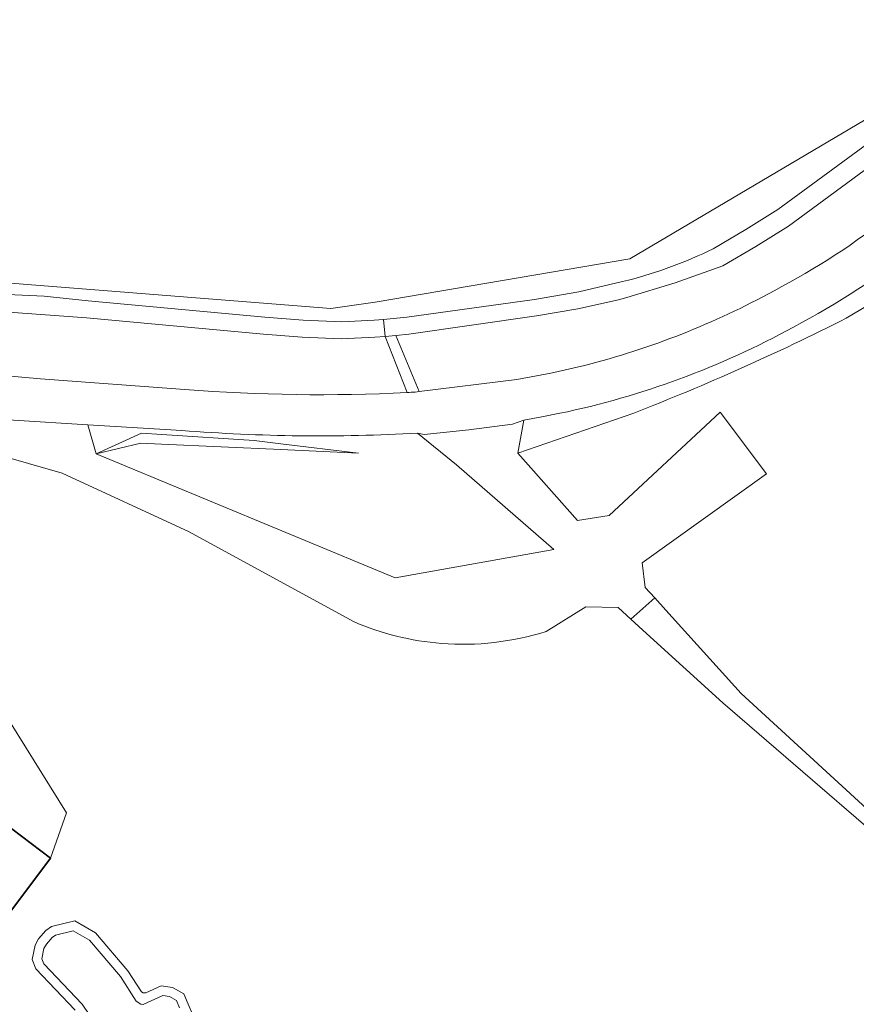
# Model space of a CAD drawing. Header units: metres. Extents: x 200176 to 205485, y 394066 to 399855.
# Tile 180 of 230: x 204124 to 204239, y 396773 to 396910. Entities that reach past the tile are written whole.
import ezdxf

# ---------------------------------------------------------------- set-up
doc = ezdxf.new("R2010")
doc.units = ezdxf.units.M
for name, color, linetype, lineweight in [('B-WE-GR-BOS_GEMENGD-GV', 40, 'Continuous', 13), ('B-WE-GR-BOS_LOOF-GV', 40, 'Continuous', 13), ('B-WE-GR-BOS_NAALD-GV', 40, 'Continuous', 13), ('B-WE-GW-TALUD_KRUIN-G', 90, 'Continuous', 18), ('B-WE-IE-TERREINAFSCHEIDING_KUNSTMATIG_HEKWERK-G', 20, 'IE-TERREINAFSCHEIDING-KUNSTMATIG', 18), ('B-WE-OG-BEBOUWING-GV', 7, 'Continuous', 35), ('B-WE-OG-TERREIN_CULTUURSCHEIDING-GV', 7, 'Continuous', 18), ('B-WE-OG-TERREIN_ERF-GV', 7, 'Continuous', 18), ('B-WE-OG-WATER-GV', 130, 'Continuous', 18), ('B-WE-OG-WATER_SLOOT-GV', 120, 'Continuous', 18), ('B-WE-OG-WEG-GV', 7, 'Continuous', 18), ('B-WE-VH-VERHARDING_ASFALT-GV', 252, 'Continuous', 18), ('B-WE-VH-VERHARDING_BETONSTRAATSTEEN-GV', 252, 'Continuous', 18), ('B-WE-VH-VERHARDING_FUNDERING_ZAND-GV', 7, 'Continuous', 18)]:
    doc.layers.add(name, color=color, linetype=linetype, lineweight=lineweight)
doc.linetypes.add('IE-TERREINAFSCHEIDING-KUNSTMATIG', pattern='A,4,[82,NLCS.shx,S=0.75,R=90,X=0,Y=0],4,-2', length=10)

msp = doc.modelspace()

# ---------------------------------------------------------------- linework, layer by layer
at = {"layer": 'B-WE-GR-BOS_GEMENGD-GV', "flags": 128}
for points in [[(204359.497, 397000), (204297.029, 396926.374), (204252.248, 396876.549), (204238.007, 396868.156)], [(204208.568, 396855.015), (204192.539, 396849.472), (204200.778, 396840.157), (204205.166, 396840.833), (204220.543, 396855.141), (204226.975, 396846.617), (204209.728, 396834.268), (204210.167, 396830.869), (204211.485, 396829.415), (204213.028, 396827.713), (204223.469, 396816.195), (204253.719, 396788.446), (204265.731, 396778.7), (204276.984, 396770.222), (204296.087, 396753.066), (204309.76, 396741.105), (204316.926, 396736.955), (204331.529, 396729.107), (204341.925, 396719.003), (204348.616, 396714.655), (204354.582, 396714.449), (204360.345, 396715.52), (204366.598, 396717.931)]]:
    msp.add_lwpolyline(points, dxfattribs=at)
at = {"layer": 'B-WE-GR-BOS_GEMENGD-GV'}
msp.add_lwpolyline([(204238.007, 396868.156, -0.0242855), (204208.568, 396855.015)], format="xyb", dxfattribs=at)
at = {"layer": 'B-WE-GR-BOS_LOOF-GV', "flags": 128}
for points in [[(204145.954, 396852.617), (204132.928, 396853.406), (204134.088, 396849.384), (204175.509, 396832.202), (204197.505, 396836.108), (204184.019, 396847.842)], [(204184.019, 396847.842), (204178.624, 396852.242)], [(204169.736, 396826.156), (204146.977, 396838.561), (204129.394, 396846.689), (204115.355, 396850.7), (204107.054, 396850.94)], [(204367.58, 396716.803), (204360.73, 396714.162), (204354.687, 396713.039), (204348.177, 396713.263), (204341.044, 396717.9), (204330.691, 396727.962), (204316.241, 396735.727), (204308.937, 396739.958), (204295.155, 396752.014), (204276.09, 396769.136), (204264.865, 396777.592), (204252.815, 396787.37), (204220.918, 396814.885), (204209.855, 396824.945), (204208.172, 396826.475), (204206.413, 396828.075), (204201.952, 396828.163), (204196.429, 396824.778)], [(204107.162, 396818.878), (204122.096, 396812.364), (204129.966, 396799.65), (204127.79, 396793.368), (204121.292, 396784.759), (204122.304, 396784.187), (204121.267, 396782.5), (204120.767, 396782.773), (204118.714, 396779.414), (204116.315, 396776.68), (204112.699, 396774.424), (204109.802, 396772.911)], [(204131.168, 396772.324), (204125.718, 396778.021), (204125.251, 396779.328), (204125.637, 396781.301), (204126.131, 396782.202), (204127.122, 396783.358), (204127.923, 396783.913), (204131.134, 396784.671), (204134.001, 396783.007), (204138.489, 396777.772), (204140.379, 396774.833), (204140.612, 396774.723), (204140.99, 396774.707), (204143.126, 396775.699), (204144.662, 396775.453), (204146.248, 396774.585), (204146.859, 396773.134), (204147.444, 396771.743)]]:
    msp.add_lwpolyline(points, dxfattribs=at)
at = {"layer": 'B-WE-GR-BOS_LOOF-GV'}
for points in [[(204178.624, 396852.242, -0.0338228), (204145.954, 396852.617)], [(204181.938, 396823.114, -0.0830859), (204169.736, 396826.156)], [(204196.429, 396824.778, -0.0966136), (204181.938, 396823.114)]]:
    msp.add_lwpolyline(points, format="xyb", dxfattribs=at)
at = {"layer": 'B-WE-GR-BOS_LOOF-GV', "flags": 128}
msp.add_lwpolyline([(204134.088, 396849.384), (204140.397, 396852.246), (204143.193, 396852.064), (204156.01, 396851.227), (204159.701, 396850.781), (204170.45, 396849.482), (204159.665, 396849.965), (204143.132, 396850.706), (204140.293, 396850.833)], close=True, dxfattribs=at)
at = {"layer": 'B-WE-GR-BOS_NAALD-GV', "flags": 128}
msp.add_lwpolyline([(203962.885, 396857.482), (204000.591, 396879.992), (204002.415, 396879.307), (204005.377, 396876.114), (204008.266, 396869.349), (204007.54, 396863.151), (204003.967, 396856.629), (204017.17, 396835.517), (204020.337, 396836.329), (204061.895, 396865.477), (204067.093, 396866.638), (204104.7, 396874.413), (204166.607, 396869.495), (204172.759, 396870.378), (204208.027, 396876.366), (204247.678, 396899.785), (204270.139, 396924.768)], dxfattribs=at)
at = {"layer": 'B-WE-GW-TALUD_KRUIN-G', "flags": 128}
msp.add_lwpolyline([(204134.088, 396849.384), (204140.293, 396850.833), (204143.132, 396850.706), (204159.665, 396849.965), (204170.45, 396849.482)], dxfattribs=at)
at = {"layer": 'B-WE-IE-TERREINAFSCHEIDING_KUNSTMATIG_HEKWERK-G', "flags": 128}
msp.add_lwpolyline([(204208.027, 396876.366), (204172.759, 396870.378), (204166.607, 396869.495), (204104.7, 396874.413), (204067.093, 396866.638)], dxfattribs=at)
at = {"layer": 'B-WE-OG-BEBOUWING-GV', "flags": 128}
msp.add_lwpolyline([(204097.411, 396795.292), (204118.714, 396779.414), (204120.767, 396782.773), (204121.267, 396782.5), (204122.304, 396784.187), (204121.292, 396784.759), (204127.79, 396793.368), (204118.349, 396800.494), (204117.358, 396800.128), (204115.288, 396799.365), (204112.96, 396801.122), (204113.424, 396802.143), (204114.426, 396804.35), (204116.032, 396808.474), (204110.534, 396812.716), (204105.418, 396805.915), (204105.219, 396806.065), (204100.58, 396799.934), (204100.78, 396799.783)], close=True, dxfattribs=at)
at = {"layer": 'B-WE-OG-TERREIN_CULTUURSCHEIDING-GV', "flags": 128}
msp.add_lwpolyline([(204159.701, 396850.781), (204156.01, 396851.227), (204143.193, 396852.064), (204140.397, 396852.246), (204134.088, 396849.384), (204140.293, 396850.833), (204143.132, 396850.706), (204159.665, 396849.965), (204170.45, 396849.482)], close=True, dxfattribs=at)
at = {"layer": 'B-WE-OG-TERREIN_ERF-GV', "flags": 128}
msp.add_lwpolyline([(204092.881, 396772.424), (204095.696, 396770.29), (204100.34, 396770.551), (204109.802, 396772.911), (204112.699, 396774.424), (204116.315, 396776.68), (204118.714, 396779.414), (204097.411, 396795.292), (204100.78, 396799.783), (204100.58, 396799.934), (204105.219, 396806.065), (204105.418, 396805.915), (204110.534, 396812.716), (204116.032, 396808.474), (204114.426, 396804.35), (204113.424, 396802.143), (204112.96, 396801.122), (204115.288, 396799.365), (204117.358, 396800.128), (204118.349, 396800.494), (204127.79, 396793.368), (204129.966, 396799.65), (204122.096, 396812.364), (204107.162, 396818.878)], dxfattribs=at)
at = {"layer": 'B-WE-OG-WATER-GV', "flags": 128}
msp.add_lwpolyline([(204145.663, 396772.631), (204145.228, 396773.665), (204144.236, 396774.208), (204143.313, 396774.356), (204140.621, 396773.106), (204140.285, 396773.147), (204139.653, 396773.565), (204137.447, 396776.996), (204133.16, 396781.996), (204130.93, 396783.29), (204128.46, 396782.707), (204127.998, 396782.387), (204127.203, 396781.46), (204126.871, 396780.854), (204126.592, 396779.429), (204126.847, 396778.716), (204132.181, 396773.142), (204133.992, 396770.429)], dxfattribs=at)
at = {"layer": 'B-WE-OG-WATER_SLOOT-GV', "flags": 128}
for points in [[(204147.444, 396771.743), (204146.859, 396773.134), (204146.248, 396774.585), (204144.662, 396775.453), (204143.126, 396775.699), (204140.99, 396774.707), (204140.612, 396774.723), (204140.379, 396774.833), (204138.489, 396777.772), (204134.001, 396783.007), (204131.134, 396784.671), (204127.923, 396783.913), (204127.122, 396783.358), (204126.131, 396782.202), (204125.637, 396781.301), (204125.251, 396779.328), (204125.718, 396778.021), (204131.168, 396772.324)], [(204133.992, 396770.429), (204132.181, 396773.142), (204126.847, 396778.716), (204126.592, 396779.429), (204126.871, 396780.854), (204127.203, 396781.46), (204127.998, 396782.387), (204128.46, 396782.707), (204130.93, 396783.29), (204133.16, 396781.996), (204137.447, 396776.996), (204139.653, 396773.565), (204140.285, 396773.147), (204140.621, 396773.106), (204143.313, 396774.356), (204144.236, 396774.208), (204145.228, 396773.665), (204145.663, 396772.631)]]:
    msp.add_lwpolyline(points, dxfattribs=at)
at = {"layer": 'B-WE-OG-WEG-GV', "flags": 128}
for points in [[(204238.007, 396868.156), (204252.248, 396876.549), (204297.029, 396926.374), (204359.497, 397000)], [(204247.678, 396899.785), (204208.027, 396876.366), (204172.759, 396870.378), (204166.607, 396869.495), (204104.7, 396874.413), (204067.093, 396866.638), (204061.895, 396865.477), (204020.337, 396836.329), (204017.17, 396835.517), (204025.255, 396825.567), (204028.978, 396826.685), (204030.819, 396828.443), (204031.933, 396830.341), (204033.093, 396832.211), (204035.926, 396836.39), (204037.407, 396838.388), (204038.192, 396839.401), (204038.991, 396840.403), (204044.807, 396846.372), (204046.054, 396847.574), (204048.465, 396849.829), (204050.922, 396852.034), (204053.201, 396853.852), (204055.686, 396855.377)], [(204219.574, 396877.769), (204224.103, 396880.428), (204228.56, 396883.206), (204243.097, 396893.902)], [(204244.706, 396891.717), (204230.028, 396880.919), (204225.51, 396878.103), (204220.918, 396875.408), (204214.318, 396873.06), (204207.617, 396871.017), (204206.444, 396870.711), (204200.81, 396869.444), (204195.114, 396868.499), (204177.396, 396865.935), (204175.628, 396865.779), (204178.836, 396857.999), (204192.4, 396859.672)], [(204157.484, 396868.328), (204162.795, 396867.913), (204168.116, 396867.67), (204172.634, 396867.89), (204173.928, 396868.005), (204177.139, 396868.292), (204194.804, 396870.763), (204200.954, 396871.802), (204207.026, 396873.225), (204207.846, 396873.434)], [(204078.673, 396866.695), (204092.493, 396869.699), (204098.82, 396870.528), (204105.152, 396871.27), (204112.954, 396871.538), (204120.76, 396871.489), (204126.89, 396871.208), (204132.993, 396870.565), (204157.484, 396868.328)], [(204177.181, 396857.873), (204174.138, 396865.647), (204172.727, 396865.522), (204168.046, 396865.295), (204162.648, 396865.542), (204157.261, 396865.963), (204132.778, 396868.202), (204120.697, 396869.104), (204112.987, 396869.152), (204105.282, 396868.888), (204099.045, 396868.154), (204096.584, 396867.832), (204092.818, 396867.338), (204079.265, 396864.387)], [(204108.945, 396861.572), (204121.755, 396860.578), (204121.722, 396860.17), (204126.409, 396859.755), (204146.405, 396858.299)], [(204192.4, 396859.672), (204197.105, 396860.551), (204201.768, 396861.63)], [(204198.349, 396854.988), (204195.843, 396854.491), (204193.326, 396854.048), (204192.539, 396849.472), (204208.568, 396855.015)]]:
    msp.add_lwpolyline(points, dxfattribs=at)
at = {"layer": 'B-WE-OG-WEG-GV'}
for points in [[(204228.012, 396871.967, 0.094565), (204258.617, 396896.255)], [(204262.933, 396892.53, -0.0944261), (204230.694, 396866.936)], [(204207.846, 396873.434, 0.0493686), (204219.574, 396877.769)], [(204201.768, 396861.63, 0.0632876), (204228.012, 396871.967)], [(204208.568, 396855.015, 0.0242855), (204238.007, 396868.156)], [(204230.694, 396866.936, -0.0737091), (204198.349, 396854.988)], [(204146.405, 396858.299, 0.0326211), (204177.181, 396857.873)]]:
    msp.add_lwpolyline(points, format="xyb", dxfattribs=at)
at = {"layer": 'B-WE-VH-VERHARDING_ASFALT-GV'}
for points in [[(204258.617, 396896.255, -0.094565), (204228.012, 396871.967)], [(204230.694, 396866.936, 0.0944261), (204262.933, 396892.53)], [(204219.574, 396877.769, -0.0493686), (204207.846, 396873.434)], [(204228.012, 396871.967, -0.0632876), (204201.768, 396861.63)], [(204198.349, 396854.988, 0.0737091), (204230.694, 396866.936)], [(204177.181, 396857.873, -0.0326211), (204146.405, 396858.299)], [(204178.304, 396857.933, -0.0015387), (204177.181, 396857.873)], [(204145.954, 396852.617, 0.0338228), (204178.624, 396852.242)]]:
    msp.add_lwpolyline(points, format="xyb", dxfattribs=at)
at = {"layer": 'B-WE-VH-VERHARDING_ASFALT-GV', "flags": 128}
for points in [[(204243.097, 396893.902), (204228.56, 396883.206), (204224.103, 396880.428), (204219.574, 396877.769)], [(204207.846, 396873.434), (204207.026, 396873.225), (204200.954, 396871.802), (204194.804, 396870.763), (204177.139, 396868.292), (204173.928, 396868.005), (204174.138, 396865.647), (204175.628, 396865.779), (204177.396, 396865.935), (204195.114, 396868.499), (204200.81, 396869.444), (204206.444, 396870.711), (204207.617, 396871.017), (204214.318, 396873.06), (204220.918, 396875.408), (204225.51, 396878.103), (204230.028, 396880.919), (204244.706, 396891.717)], [(204120.697, 396869.104), (204132.778, 396868.202), (204157.261, 396865.963), (204162.648, 396865.542), (204168.046, 396865.295), (204172.727, 396865.522), (204174.138, 396865.647), (204173.928, 396868.005), (204172.634, 396867.89), (204168.116, 396867.67), (204162.795, 396867.913), (204157.484, 396868.328), (204132.993, 396870.565), (204126.89, 396871.208), (204120.76, 396871.489)], [(204146.405, 396858.299), (204126.409, 396859.755), (204121.722, 396860.17), (204121.755, 396860.578), (204108.945, 396861.572)], [(204201.768, 396861.63), (204197.105, 396860.551), (204192.4, 396859.672), (204178.836, 396857.999), (204178.304, 396857.933)], [(204105.934, 396855.269), (204108.524, 396855.245), (204110.551, 396855.146), (204111.121, 396855.119), (204118.903, 396854.529), (204121.055, 396854.369), (204121.04, 396854.189), (204122.649, 396854.029), (204132.928, 396853.406), (204145.954, 396852.617)], [(204178.624, 396852.242), (204179.532, 396852.056), (204185.733, 396852.682), (204191.787, 396853.5), (204193.326, 396854.048), (204195.843, 396854.491), (204198.349, 396854.988)]]:
    msp.add_lwpolyline(points, dxfattribs=at)
at = {"layer": 'B-WE-VH-VERHARDING_BETONSTRAATSTEEN-GV', "flags": 128}
for points in [[(204178.304, 396857.933), (204178.836, 396857.999), (204175.628, 396865.779), (204174.138, 396865.647)], [(204174.138, 396865.647), (204177.181, 396857.873)]]:
    msp.add_lwpolyline(points, dxfattribs=at)
at = {"layer": 'B-WE-VH-VERHARDING_BETONSTRAATSTEEN-GV'}
msp.add_lwpolyline([(204177.181, 396857.873, 0.0015387), (204178.304, 396857.933)], format="xyb", dxfattribs=at)
at = {"layer": 'B-WE-VH-VERHARDING_FUNDERING_ZAND-GV', "flags": 128}
for points in [[(204178.624, 396852.242), (204184.019, 396847.842), (204197.505, 396836.108), (204175.509, 396832.202), (204134.088, 396849.384), (204132.928, 396853.406), (204122.649, 396854.029), (204121.04, 396854.189), (204121.006, 396853.771), (204118.858, 396853.931), (204111.084, 396854.52), (204110.522, 396854.547), (204108.507, 396854.645), (204105.928, 396854.669), (204107.054, 396850.94), (204115.355, 396850.7), (204129.394, 396846.689), (204146.977, 396838.561), (204169.736, 396826.156)], [(204196.429, 396824.778), (204201.952, 396828.163), (204206.413, 396828.075), (204208.172, 396826.475), (204211.485, 396829.415), (204210.167, 396830.869), (204209.728, 396834.268), (204226.975, 396846.617), (204220.543, 396855.141), (204205.166, 396840.833), (204200.778, 396840.157), (204192.539, 396849.472), (204193.326, 396854.048), (204191.787, 396853.5), (204185.733, 396852.682), (204179.532, 396852.056), (204178.624, 396852.242)], [(204253.719, 396788.446), (204223.469, 396816.195), (204213.028, 396827.713), (204211.485, 396829.415), (204208.172, 396826.475), (204209.855, 396824.945), (204220.918, 396814.885), (204252.815, 396787.37)]]:
    msp.add_lwpolyline(points, dxfattribs=at)
at = {"layer": 'B-WE-VH-VERHARDING_FUNDERING_ZAND-GV'}
for points in [[(204169.736, 396826.156, 0.0830859), (204181.938, 396823.114)], [(204181.938, 396823.114, 0.0966136), (204196.429, 396824.778)]]:
    msp.add_lwpolyline(points, format="xyb", dxfattribs=at)

doc.saveas('drawing.dxf')
